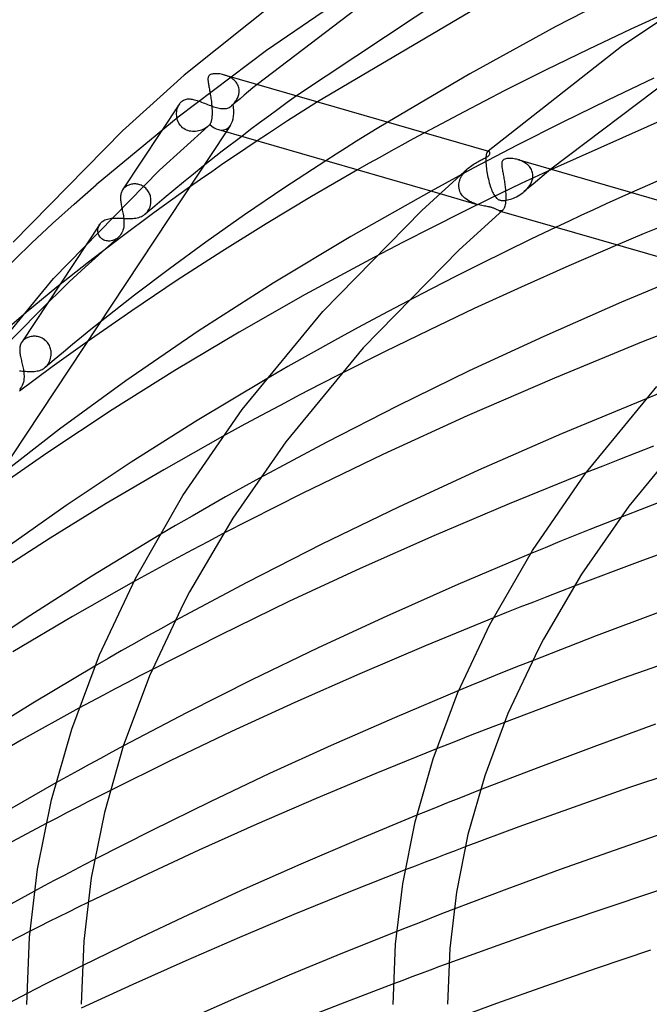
# Model space of a CAD drawing. Header units: millimetres. Extents: x -470 to 470, y -236 to 403.
# Tile 48 of 107: x -246 to -199, y 267 to 339. Entities that reach past the tile are written whole.
import ezdxf

# ---------------------------------------------------------------- set-up
doc = ezdxf.new("R2010")
doc.units = ezdxf.units.MM
doc.layers.add('HIDDEN', color=7, linetype='Continuous')
doc.layers.add('THICK', color=7, linetype='Continuous')

msp = doc.modelspace()

# ---------------------------------------------------------------- linework, layer by layer
at = {"layer": 'HIDDEN'}
for p, q in [((-219.989, 342.091), (-227.347, 337.046)), ((-227.347, 337.046), (-233.862, 332.148)), ((-230.406, 335.243), (-230.5, 335.27)), ((-230.312, 335.211), (-230.406, 335.243)), ((-230.22, 335.175), (-230.312, 335.211)), ((-230.129, 335.134), (-230.22, 335.175)), ((-230.041, 335.088), (-230.129, 335.134)), ((-229.955, 335.038), (-230.041, 335.088)), ((-229.873, 334.983), (-229.955, 335.038)), ((-229.795, 334.924), (-229.873, 334.983)), ((-229.721, 334.86), (-229.795, 334.924)), ((-229.652, 334.792), (-229.721, 334.86)), ((-229.59, 334.718), (-229.652, 334.792)), ((-229.533, 334.641), (-229.59, 334.718)), ((-198.786, 335.009), (-202.194, 333.392)), ((-229.484, 334.559), (-229.533, 334.641)), ((-229.442, 334.473), (-229.484, 334.559)), ((-229.408, 334.384), (-229.442, 334.473)), ((-229.382, 334.292), (-229.408, 334.384)), ((-229.365, 334.197), (-229.382, 334.292)), ((-229.374, 333.875), (-229.364, 333.945)), ((-229.358, 334.099), (-229.365, 334.197)), ((-229.364, 333.945), (-229.358, 334.014)), ((-229.357, 334.085), (-229.358, 334.099)), ((-229.358, 334.028), (-229.357, 334.042)), ((-229.358, 334.014), (-229.358, 334.028)), ((-229.357, 334.071), (-229.357, 334.085)), ((-229.357, 334.057), (-229.357, 334.071)), ((-229.357, 334.042), (-229.357, 334.057)), ((-228.662, 334.029), (-228.978, 333.765)), ((-228.346, 334.293), (-228.662, 334.029)), ((-228.028, 334.557), (-228.346, 334.293)), ((-233.707, 333.185), (-233.68, 333.217)), ((-233.68, 333.217), (-233.653, 333.248)), ((-233.653, 333.248), (-233.624, 333.276)), ((-233.624, 333.276), (-233.595, 333.303)), ((-233.595, 333.303), (-233.533, 333.352)), ((-233.533, 333.352), (-233.467, 333.393)), ((-233.467, 333.393), (-233.397, 333.426)), ((-233.397, 333.426), (-233.324, 333.453)), ((-233.324, 333.453), (-233.248, 333.471)), ((-233.248, 333.471), (-233.17, 333.482)), ((-233.17, 333.482), (-233.089, 333.487)), ((-233.089, 333.487), (-233.005, 333.485)), ((-233.005, 333.485), (-232.918, 333.477)), ((-232.918, 333.477), (-232.829, 333.463)), ((-232.829, 333.463), (-232.737, 333.445)), ((-232.737, 333.445), (-232.642, 333.421)), ((-232.642, 333.421), (-232.544, 333.394)), ((-232.544, 333.394), (-232.444, 333.362)), ((-232.444, 333.362), (-232.341, 333.327)), ((-232.341, 333.327), (-232.235, 333.289)), ((-232.235, 333.289), (-232.128, 333.249)), ((-232.128, 333.249), (-232.018, 333.207)), ((-232.018, 333.207), (-231.908, 333.164)), ((-229.605, 333.236), (-229.917, 332.97)), ((-229.747, 333.149), (-229.696, 333.209)), ((-229.696, 333.209), (-229.649, 333.271)), ((-229.649, 333.271), (-229.604, 333.334)), ((-229.292, 333.501), (-229.605, 333.236)), ((-229.604, 333.334), (-229.562, 333.398)), ((-229.562, 333.398), (-229.524, 333.464)), ((-229.524, 333.464), (-229.49, 333.53)), ((-229.49, 333.53), (-229.458, 333.598)), ((-229.458, 333.598), (-229.431, 333.667)), ((-229.431, 333.667), (-229.408, 333.736)), ((-229.408, 333.736), (-229.389, 333.806)), ((-229.389, 333.806), (-229.374, 333.875)), ((-228.978, 333.765), (-229.292, 333.501)), ((-225.823, 333.215), (-226.507, 332.716)), ((-225.126, 333.719), (-225.823, 333.215)), ((-223.591, 333.276), (-224.318, 332.816)), ((-202.194, 333.392), (-205.553, 331.744)), ((-233.757, 333.117), (-237.946, 326.785)), ((-233.967, 332.44), (-233.958, 332.545)), ((-233.958, 332.545), (-233.942, 332.648)), ((-233.942, 332.648), (-233.919, 332.749)), ((-233.919, 332.749), (-233.889, 332.847)), ((-233.889, 332.847), (-233.852, 332.941)), ((-233.852, 332.941), (-233.808, 333.031)), ((-233.808, 333.031), (-233.757, 333.116)), ((-233.757, 333.116), (-233.733, 333.151)), ((-233.733, 333.151), (-233.707, 333.185)), ((-231.908, 333.164), (-231.796, 333.12)), ((-231.796, 333.12), (-231.682, 333.076)), ((-231.682, 333.076), (-231.569, 333.032)), ((-231.569, 333.032), (-231.457, 332.991)), ((-231.457, 332.991), (-231.347, 332.951)), ((-231.347, 332.951), (-231.237, 332.914)), ((-231.237, 332.914), (-231.13, 332.88)), ((-231.13, 332.88), (-231.025, 332.85)), ((-231.025, 332.85), (-230.923, 332.824)), ((-230.923, 332.824), (-230.825, 332.803)), ((-230.825, 332.803), (-230.729, 332.786)), ((-230.729, 332.786), (-230.637, 332.775)), ((-230.637, 332.775), (-230.548, 332.769)), ((-230.548, 332.769), (-230.463, 332.769)), ((-230.463, 332.769), (-230.38, 332.774)), ((-230.38, 332.774), (-230.301, 332.786)), ((-230.301, 332.786), (-230.225, 332.804)), ((-230.225, 332.804), (-230.152, 332.829)), ((-230.152, 332.829), (-230.081, 332.861)), ((-230.081, 332.861), (-230.011, 332.901)), ((-230.011, 332.901), (-229.942, 332.949)), ((-229.942, 332.949), (-229.918, 332.97)), ((-229.918, 332.97), (-229.894, 332.991)), ((-229.894, 332.991), (-229.87, 333.014)), ((-229.87, 333.014), (-229.846, 333.038)), ((-229.846, 333.038), (-229.823, 333.063)), ((-229.823, 333.063), (-229.8, 333.09)), ((-229.8, 333.09), (-229.747, 333.149)), ((-226.507, 332.716), (-227.18, 332.22)), ((-224.318, 332.816), (-225.047, 332.349)), ((-233.862, 332.148), (-239.899, 327.163)), ((-233.969, 332.334), (-233.967, 332.44)), ((-233.963, 332.227), (-233.969, 332.334)), ((-233.949, 332.119), (-233.963, 332.227)), ((-233.927, 332.013), (-233.949, 332.119)), ((-233.896, 331.908), (-233.927, 332.013)), ((-233.856, 331.806), (-233.896, 331.908)), ((-233.808, 331.707), (-233.856, 331.806)), ((-227.18, 332.22), (-227.848, 331.723)), ((-225.786, 331.873), (-226.53, 331.388)), ((-225.047, 332.349), (-225.786, 331.873)), ((-218.41, 331.78), (-219.179, 331.31)), ((-233.75, 331.612), (-233.808, 331.707)), ((-233.684, 331.523), (-233.75, 331.612)), ((-233.61, 331.441), (-233.684, 331.523)), ((-233.528, 331.366), (-233.61, 331.441)), ((-233.439, 331.299), (-233.528, 331.366)), ((-233.343, 331.24), (-233.439, 331.299)), ((-233.242, 331.191), (-233.343, 331.24)), ((-233.136, 331.151), (-233.242, 331.191)), ((-233.027, 331.12), (-233.136, 331.151)), ((-232.916, 331.099), (-233.027, 331.12)), ((-232.802, 331.086), (-232.916, 331.099)), ((-232.687, 331.083), (-232.802, 331.086)), ((-232.573, 331.089), (-232.687, 331.083)), ((-232.46, 331.102), (-232.573, 331.089)), ((-232.348, 331.124), (-232.46, 331.102)), ((-232.238, 331.152), (-232.348, 331.124)), ((-232.131, 331.188), (-232.238, 331.152)), ((-232.028, 331.231), (-232.131, 331.188)), ((-231.929, 331.28), (-232.028, 331.231)), ((-231.834, 331.334), (-231.929, 331.28)), ((-231.745, 331.395), (-231.834, 331.334)), ((-231.661, 331.46), (-231.745, 331.395)), ((-230, 331.546), (-230.324, 331.056)), ((-228.512, 331.224), (-229.171, 330.724)), ((-227.848, 331.723), (-228.512, 331.224)), ((-226.53, 331.388), (-227.28, 330.895)), ((-219.179, 331.31), (-219.944, 330.838)), ((-205.553, 331.744), (-208.865, 330.066)), ((-227.28, 330.895), (-228.033, 330.395)), ((-220.705, 330.365), (-221.462, 329.89)), ((-219.944, 330.838), (-220.705, 330.365)), ((-216.527, 330.537), (-217.359, 330.081)), ((-215.684, 330.994), (-216.527, 330.537)), ((-221.462, 329.89), (-222.215, 329.413)), ((-218.181, 329.627), (-218.999, 329.172)), ((-217.359, 330.081), (-218.181, 329.627)), ((-208.865, 330.066), (-212.097, 328.377)), ((-211.071, 329.574), (-211.087, 329.546)), ((-211.055, 329.596), (-211.071, 329.574)), ((-211.038, 329.613), (-211.055, 329.596)), ((-211.026, 329.622), (-211.038, 329.613)), ((-211.033, 329.618), (-211.038, 329.613)), ((-211.027, 329.623), (-211.033, 329.618)), ((-211.021, 329.628), (-211.027, 329.623)), ((-211.014, 329.628), (-211.026, 329.622)), ((-211.015, 329.633), (-211.021, 329.628)), ((-211.01, 329.637), (-211.015, 329.633)), ((-211.002, 329.632), (-211.014, 329.628)), ((-211.004, 329.642), (-211.01, 329.637)), ((-210.99, 329.634), (-211.002, 329.632)), ((-210.978, 329.634), (-210.99, 329.634)), ((-210.966, 329.632), (-210.978, 329.634)), ((-222.215, 329.413), (-222.966, 328.932)), ((-218.999, 329.172), (-219.813, 328.715)), ((-211.169, 329.11), (-211.172, 329.029)), ((-211.172, 329.029), (-211.172, 328.941)), ((-211.172, 328.941), (-211.17, 328.849)), ((-211.17, 328.849), (-211.17, 328.835)), ((-211.164, 329.186), (-211.169, 329.11)), ((-211.158, 329.256), (-211.164, 329.186)), ((-211.15, 329.32), (-211.158, 329.256)), ((-211.14, 329.377), (-211.15, 329.32)), ((-211.128, 329.429), (-211.14, 329.377)), ((-211.116, 329.474), (-211.128, 329.429)), ((-211.102, 329.513), (-211.116, 329.474)), ((-211.087, 329.546), (-211.102, 329.513)), ((-208.724, 328.983), (-208.814, 329.01)), ((-208.635, 328.951), (-208.724, 328.983)), ((-208.547, 328.915), (-208.635, 328.951)), ((-208.462, 328.876), (-208.547, 328.915)), ((-208.379, 328.832), (-208.462, 328.876)), ((-232.003, 328.518), (-232.731, 327.936)), ((-219.813, 328.715), (-220.623, 328.256)), ((-212.097, 328.377), (-215.215, 326.695)), ((-212.778, 328.056), (-212.707, 328.139)), ((-212.707, 328.139), (-212.631, 328.22)), ((-212.631, 328.22), (-212.551, 328.299)), ((-212.551, 328.299), (-212.469, 328.374)), ((-211.17, 328.835), (-211.169, 328.82)), ((-211.169, 328.82), (-211.169, 328.806)), ((-211.169, 328.806), (-211.168, 328.792)), ((-211.168, 328.792), (-211.168, 328.777)), ((-211.168, 328.777), (-211.167, 328.763)), ((-211.167, 328.763), (-211.159, 328.641)), ((-211.159, 328.641), (-211.149, 328.514)), ((-211.149, 328.514), (-211.135, 328.383)), ((-211.135, 328.383), (-211.117, 328.248)), ((-211.117, 328.248), (-211.097, 328.112)), ((-206.329, 328.293), (-208.562, 327.24)), ((-208.299, 328.785), (-208.379, 328.832)), ((-208.223, 328.734), (-208.299, 328.785)), ((-208.15, 328.679), (-208.223, 328.734)), ((-208.081, 328.62), (-208.15, 328.679)), ((-208.017, 328.558), (-208.081, 328.62)), ((-207.957, 328.491), (-208.017, 328.558)), ((-207.903, 328.422), (-207.957, 328.491)), ((-207.855, 328.348), (-207.903, 328.422)), ((-207.813, 328.272), (-207.855, 328.348)), ((-207.777, 328.191), (-207.813, 328.272)), ((-207.748, 328.109), (-207.777, 328.191)), ((-206.372, 328.305), (-206.704, 328.031)), ((-232.731, 327.936), (-233.453, 327.352)), ((-213.147, 327.312), (-213.124, 327.41)), ((-213.124, 327.41), (-213.094, 327.507)), ((-213.094, 327.507), (-213.057, 327.603)), ((-213.057, 327.603), (-213.013, 327.697)), ((-213.013, 327.697), (-212.963, 327.79)), ((-212.963, 327.79), (-212.907, 327.881)), ((-212.907, 327.881), (-212.845, 327.969)), ((-212.845, 327.969), (-212.778, 328.056)), ((-211.097, 328.112), (-211.074, 327.976)), ((-211.074, 327.976), (-211.049, 327.84)), ((-211.049, 327.84), (-211.021, 327.705)), ((-211.021, 327.705), (-210.99, 327.571)), ((-210.99, 327.571), (-210.958, 327.439)), ((-210.958, 327.439), (-210.923, 327.31)), ((-207.802, 327.359), (-207.755, 327.492)), ((-207.755, 327.492), (-207.723, 327.628)), ((-207.727, 328.024), (-207.748, 328.109)), ((-207.713, 327.937), (-207.727, 328.024)), ((-207.723, 327.628), (-207.707, 327.764)), ((-207.706, 327.849), (-207.713, 327.937)), ((-207.707, 327.764), (-207.706, 327.778)), ((-207.706, 327.835), (-207.706, 327.849)), ((-207.706, 327.821), (-207.706, 327.835)), ((-207.706, 327.806), (-207.706, 327.821)), ((-207.706, 327.792), (-207.706, 327.806)), ((-207.706, 327.778), (-207.706, 327.792)), ((-207.364, 327.482), (-207.692, 327.206)), ((-207.035, 327.757), (-207.364, 327.482)), ((-206.704, 328.031), (-207.035, 327.757)), ((-241.524, 325.737), (-239.899, 327.163)), ((-238.01, 326.669), (-238.036, 326.607)), ((-237.98, 326.729), (-238.01, 326.669)), ((-237.945, 326.786), (-237.98, 326.729)), ((-237.924, 326.817), (-237.945, 326.786)), ((-237.901, 326.847), (-237.924, 326.817)), ((-237.876, 326.876), (-237.901, 326.847)), ((-237.85, 326.905), (-237.876, 326.876)), ((-237.822, 326.932), (-237.85, 326.905)), ((-237.793, 326.959), (-237.822, 326.932)), ((-237.741, 327.001), (-237.793, 326.959)), ((-237.686, 327.039), (-237.741, 327.001)), ((-237.627, 327.074), (-237.686, 327.039)), ((-237.565, 327.105), (-237.627, 327.074)), ((-237.5, 327.133), (-237.565, 327.105)), ((-237.432, 327.157), (-237.5, 327.133)), ((-237.361, 327.178), (-237.432, 327.157)), ((-237.289, 327.194), (-237.361, 327.178)), ((-237.214, 327.206), (-237.289, 327.194)), ((-237.138, 327.213), (-237.214, 327.206)), ((-237.06, 327.215), (-237.138, 327.213)), ((-236.981, 327.213), (-237.06, 327.215)), ((-236.902, 327.206), (-236.981, 327.213)), ((-236.823, 327.194), (-236.902, 327.206)), ((-236.745, 327.176), (-236.823, 327.194)), ((-236.667, 327.153), (-236.745, 327.176)), ((-236.59, 327.124), (-236.667, 327.153)), ((-236.515, 327.09), (-236.59, 327.124)), ((-236.442, 327.051), (-236.515, 327.09)), ((-236.373, 327.007), (-236.442, 327.051)), ((-236.306, 326.957), (-236.373, 327.007)), ((-236.243, 326.903), (-236.306, 326.957)), ((-236.184, 326.843), (-236.243, 326.903)), ((-236.129, 326.78), (-236.184, 326.843)), ((-236.079, 326.713), (-236.129, 326.78)), ((-236.034, 326.643), (-236.079, 326.713)), ((-233.025, 326.974), (-235.645, 325.095)), ((-234.169, 326.766), (-234.879, 326.178)), ((-233.453, 327.352), (-234.169, 326.766)), ((-213.168, 327.119), (-213.161, 327.215)), ((-213.168, 327.104), (-213.168, 327.119)), ((-213.168, 327.089), (-213.168, 327.104)), ((-213.168, 327.075), (-213.168, 327.089)), ((-213.168, 327.06), (-213.168, 327.075)), ((-213.168, 327.045), (-213.168, 327.06)), ((-213.167, 327.031), (-213.168, 327.045)), ((-213.153, 326.903), (-213.167, 327.031)), ((-213.161, 327.215), (-213.147, 327.312)), ((-213.126, 326.78), (-213.153, 326.903)), ((-213.085, 326.662), (-213.126, 326.78)), ((-210.923, 327.31), (-210.887, 327.183)), ((-210.887, 327.183), (-210.848, 327.06)), ((-210.848, 327.06), (-210.808, 326.941)), ((-210.808, 326.941), (-210.767, 326.828)), ((-210.767, 326.828), (-210.724, 326.721)), ((-208.562, 327.24), (-210.76, 326.181)), ((-210.724, 326.721), (-210.68, 326.621)), ((-208.346, 326.652), (-208.232, 326.755)), ((-208.019, 326.93), (-208.343, 326.654)), ((-208.232, 326.755), (-208.125, 326.865)), ((-208.125, 326.865), (-208.028, 326.981)), ((-208.028, 326.981), (-207.941, 327.102)), ((-207.692, 327.206), (-208.019, 326.93)), ((-207.941, 327.102), (-207.865, 327.228)), ((-207.865, 327.228), (-207.802, 327.359)), ((-238.1, 326.261), (-238.101, 326.185)), ((-238.101, 326.185), (-238.099, 326.105)), ((-238.095, 326.336), (-238.1, 326.261)), ((-238.099, 326.105), (-238.094, 326.023)), ((-238.086, 326.407), (-238.095, 326.336)), ((-238.094, 326.023), (-238.086, 325.938)), ((-238.074, 326.476), (-238.086, 326.407)), ((-238.057, 326.542), (-238.074, 326.476)), ((-238.036, 326.607), (-238.057, 326.542)), ((-235.994, 326.569), (-236.034, 326.643)), ((-235.959, 326.493), (-235.994, 326.569)), ((-235.929, 326.415), (-235.959, 326.493)), ((-235.904, 326.336), (-235.929, 326.415)), ((-235.885, 326.256), (-235.904, 326.336)), ((-235.87, 326.175), (-235.885, 326.256)), ((-235.861, 326.093), (-235.87, 326.175)), ((-235.856, 326.012), (-235.861, 326.093)), ((-235.858, 325.892), (-235.856, 326.012)), ((-234.879, 326.178), (-235.584, 325.589)), ((-214.556, 326.504), (-211.813, 325.713)), ((-213.031, 326.55), (-213.085, 326.662)), ((-212.966, 326.443), (-213.031, 326.55)), ((-212.89, 326.344), (-212.966, 326.443)), ((-210.76, 326.181), (-212.949, 325.104)), ((-212.805, 326.251), (-212.89, 326.344)), ((-212.712, 326.165), (-212.805, 326.251)), ((-212.612, 326.085), (-212.712, 326.165)), ((-212.506, 326.013), (-212.612, 326.085)), ((-212.395, 325.947), (-212.506, 326.013)), ((-212.281, 325.889), (-212.395, 325.947)), ((-210.68, 326.621), (-210.636, 326.528)), ((-210.636, 326.528), (-210.59, 326.443)), ((-210.59, 326.443), (-210.542, 326.365)), ((-210.542, 326.365), (-210.494, 326.294)), ((-210.494, 326.294), (-210.444, 326.232)), ((-210.444, 326.232), (-210.393, 326.179)), ((-210.393, 326.179), (-210.345, 326.136)), ((-210.345, 326.136), (-210.299, 326.102)), ((-210.299, 326.102), (-210.256, 326.075)), ((-210.256, 326.075), (-210.215, 326.055)), ((-210.215, 326.055), (-210.173, 326.038)), ((-210.173, 326.038), (-210.129, 326.023)), ((-210.129, 326.023), (-210.084, 326.012)), ((-210.084, 326.012), (-210.036, 326.004)), ((-210.036, 326.004), (-209.985, 325.998)), ((-209.985, 325.998), (-209.925, 325.995)), ((-209.925, 325.995), (-209.856, 325.996)), ((-209.856, 325.996), (-209.774, 326.002)), ((-209.774, 326.002), (-209.68, 326.014)), ((-209.68, 326.014), (-209.58, 326.034)), ((-209.58, 326.034), (-209.475, 326.059)), ((-209.475, 326.059), (-209.366, 326.091)), ((-209.366, 326.091), (-209.255, 326.128)), ((-209.255, 326.128), (-209.142, 326.172)), ((-209.142, 326.172), (-209.026, 326.222)), ((-209.026, 326.222), (-208.91, 326.279)), ((-208.91, 326.279), (-208.794, 326.341)), ((-208.794, 326.341), (-208.679, 326.41)), ((-208.679, 326.41), (-208.565, 326.484)), ((-208.565, 326.484), (-208.454, 326.565)), ((-208.454, 326.565), (-208.346, 326.652)), ((-201.38, 326.166), (-202.317, 325.74)), ((-200.436, 326.592), (-201.38, 326.166)), ((-243.115, 324.301), (-241.524, 325.737)), ((-238.086, 325.938), (-238.075, 325.85)), ((-238.075, 325.85), (-238.061, 325.761)), ((-238.061, 325.761), (-238.046, 325.67)), ((-238.046, 325.67), (-238.029, 325.577)), ((-238.029, 325.577), (-238.01, 325.482)), ((-235.584, 325.589), (-236.282, 324.998)), ((-236.148, 325.132), (-236.079, 325.223)), ((-236.079, 325.223), (-236.019, 325.322)), ((-236.019, 325.322), (-235.967, 325.429)), ((-235.967, 325.429), (-235.924, 325.54)), ((-235.924, 325.54), (-235.892, 325.655)), ((-235.892, 325.655), (-235.87, 325.773)), ((-235.87, 325.773), (-235.858, 325.892)), ((-212.165, 325.836), (-212.281, 325.889)), ((-212.047, 325.79), (-212.165, 325.836)), ((-211.929, 325.749), (-212.047, 325.79)), ((-211.812, 325.712), (-211.929, 325.749)), ((-211.697, 325.681), (-211.812, 325.712)), ((-211.584, 325.654), (-211.697, 325.681)), ((-211.474, 325.63), (-211.584, 325.654)), ((-211.366, 325.608), (-211.474, 325.63)), ((-211.263, 325.589), (-211.366, 325.608)), ((-211.164, 325.571), (-211.263, 325.589)), ((-211.073, 325.554), (-211.164, 325.571)), ((-210.995, 325.539), (-211.073, 325.554)), ((-210.928, 325.526), (-210.995, 325.539)), ((-210.871, 325.513), (-210.928, 325.526)), ((-210.818, 325.5), (-210.871, 325.513)), ((-210.769, 325.487), (-210.818, 325.5)), ((-210.722, 325.473), (-210.769, 325.487)), ((-210.677, 325.459), (-210.722, 325.473)), ((-210.634, 325.443), (-210.677, 325.459)), ((-210.588, 325.425), (-210.634, 325.443)), ((-210.54, 325.404), (-210.588, 325.425)), ((-210.488, 325.381), (-210.54, 325.404)), ((-210.434, 325.355), (-210.488, 325.381)), ((-210.381, 325.328), (-210.434, 325.355)), ((-210.329, 325.302), (-210.381, 325.328)), ((-210.278, 325.278), (-210.329, 325.302)), ((-210.229, 325.258), (-210.278, 325.278)), ((-210.181, 325.242), (-210.229, 325.258)), ((-210.134, 325.231), (-210.181, 325.242)), ((-210.181, 325.241), (-210.025, 325.197)), ((-210.088, 325.226), (-210.134, 325.231)), ((-210.043, 325.229), (-210.088, 325.226)), ((-210.001, 325.239), (-210.043, 325.229)), ((-209.961, 325.258), (-210.001, 325.239)), ((-209.924, 325.285), (-209.961, 325.258)), ((-203.248, 325.313), (-204.17, 324.886)), ((-202.317, 325.74), (-203.248, 325.313)), ((-239.405, 324.472), (-239.329, 324.52)), ((-239.329, 324.52), (-239.247, 324.563)), ((-239.247, 324.563), (-239.159, 324.599)), ((-239.159, 324.599), (-239.067, 324.63)), ((-239.067, 324.63), (-238.969, 324.654)), ((-238.969, 324.654), (-238.868, 324.673)), ((-238.868, 324.673), (-238.763, 324.687)), ((-238.763, 324.687), (-238.655, 324.696)), ((-238.655, 324.696), (-238.544, 324.701)), ((-238.544, 324.701), (-238.429, 324.702)), ((-238.429, 324.702), (-238.312, 324.701)), ((-238.312, 324.701), (-238.192, 324.698)), ((-238.192, 324.698), (-238.069, 324.693)), ((-235.645, 325.095), (-238.091, 323.277)), ((-238.069, 324.693), (-237.944, 324.687)), ((-237.944, 324.687), (-237.818, 324.681)), ((-237.818, 324.681), (-237.693, 324.676)), ((-237.693, 324.676), (-237.569, 324.672)), ((-237.569, 324.672), (-237.446, 324.671)), ((-237.446, 324.671), (-237.324, 324.673)), ((-237.324, 324.673), (-237.204, 324.678)), ((-237.204, 324.678), (-237.088, 324.688)), ((-237.088, 324.688), (-236.976, 324.703)), ((-236.976, 324.703), (-236.867, 324.723)), ((-236.867, 324.723), (-236.762, 324.749)), ((-236.762, 324.749), (-236.661, 324.781)), ((-236.661, 324.781), (-236.565, 324.82)), ((-236.565, 324.82), (-236.472, 324.866)), ((-236.472, 324.866), (-236.385, 324.92)), ((-236.385, 324.92), (-236.302, 324.981)), ((-236.302, 324.981), (-236.225, 325.049)), ((-236.225, 325.049), (-236.148, 325.132)), ((-212.949, 325.104), (-215.122, 324.014)), ((-204.17, 324.886), (-205.085, 324.459)), ((-244.676, 322.853), (-243.115, 324.301)), ((-239.628, 324.243), (-243.46, 318.452)), ((-239.768, 323.776), (-239.764, 323.861)), ((-239.763, 323.692), (-239.768, 323.776)), ((-239.764, 323.861), (-239.751, 323.945)), ((-239.751, 323.945), (-239.731, 324.026)), ((-239.731, 324.026), (-239.702, 324.105)), ((-239.702, 324.105), (-239.666, 324.18)), ((-239.666, 324.18), (-239.622, 324.252)), ((-239.622, 324.252), (-239.601, 324.282)), ((-239.601, 324.282), (-239.578, 324.311)), ((-239.578, 324.311), (-239.554, 324.339)), ((-239.554, 324.339), (-239.529, 324.366)), ((-239.529, 324.366), (-239.502, 324.392)), ((-239.502, 324.392), (-239.474, 324.418)), ((-239.474, 324.418), (-239.405, 324.472)), ((-215.122, 324.014), (-217.269, 322.915)), ((-205.085, 324.459), (-205.991, 324.032)), ((-198.53, 323.968), (-199.513, 323.558)), ((-238.091, 323.277), (-240.467, 321.451)), ((-239.749, 323.608), (-239.763, 323.692)), ((-239.726, 323.525), (-239.749, 323.608)), ((-239.695, 323.445), (-239.726, 323.525)), ((-239.654, 323.37), (-239.695, 323.445)), ((-239.605, 323.299), (-239.654, 323.37)), ((-239.547, 323.234), (-239.605, 323.299)), ((-239.482, 323.176), (-239.547, 323.234)), ((-239.41, 323.125), (-239.482, 323.176)), ((-239.332, 323.084), (-239.41, 323.125)), ((-239.249, 323.05), (-239.332, 323.084)), ((-239.162, 323.026), (-239.249, 323.05)), ((-238.705, 323.041), (-238.797, 323.02)), ((-238.615, 323.07), (-238.705, 323.041)), ((-238.527, 323.107), (-238.615, 323.07)), ((-238.441, 323.152), (-238.527, 323.107)), ((-238.359, 323.206), (-238.441, 323.152)), ((-238.28, 323.267), (-238.359, 323.206)), ((-238.207, 323.335), (-238.28, 323.267)), ((-200.495, 323.144), (-201.475, 322.728)), ((-199.513, 323.558), (-200.495, 323.144)), ((-247.093, 320.488), (-244.676, 322.853)), ((-239.072, 323.011), (-239.162, 323.026)), ((-238.981, 323.005), (-239.072, 323.011)), ((-238.889, 323.008), (-238.981, 323.005)), ((-238.797, 323.02), (-238.889, 323.008)), ((-217.269, 322.915), (-219.382, 321.812)), ((-240.467, 321.451), (-242.788, 319.606)), ((-242.788, 319.606), (-245.053, 317.744)), ((-216.969, 318.562), (-218.798, 317.594)), ((-245.053, 317.744), (-247.261, 315.865)), ((-218.798, 317.594), (-220.59, 316.63)), ((-239.6, 317.037), (-240.287, 316.485)), ((-220.59, 316.63), (-222.337, 315.672)), ((-245.118, 315.802), (-245.176, 315.763)), ((-245.057, 315.839), (-245.118, 315.802)), ((-244.991, 315.872), (-245.057, 315.839)), ((-244.923, 315.901), (-244.991, 315.872)), ((-244.851, 315.926), (-244.923, 315.901)), ((-244.777, 315.947), (-244.851, 315.926)), ((-244.7, 315.963), (-244.777, 315.947)), ((-244.621, 315.975), (-244.7, 315.963)), ((-244.541, 315.983), (-244.621, 315.975)), ((-244.459, 315.985), (-244.541, 315.983)), ((-244.376, 315.982), (-244.459, 315.985)), ((-244.293, 315.974), (-244.376, 315.982)), ((-244.21, 315.961), (-244.293, 315.974)), ((-244.127, 315.942), (-244.21, 315.961)), ((-244.045, 315.917), (-244.127, 315.942)), ((-243.965, 315.886), (-244.045, 315.917)), ((-243.886, 315.85), (-243.965, 315.886)), ((-243.811, 315.808), (-243.886, 315.85)), ((-243.738, 315.761), (-243.811, 315.808)), ((-240.969, 315.93), (-241.645, 315.375)), ((-240.287, 316.485), (-240.969, 315.93)), ((-245.361, 315.577), (-245.382, 315.547)), ((-245.338, 315.607), (-245.361, 315.577)), ((-245.313, 315.637), (-245.338, 315.607)), ((-245.287, 315.665), (-245.313, 315.637)), ((-245.259, 315.693), (-245.287, 315.665)), ((-245.23, 315.719), (-245.259, 315.693)), ((-245.176, 315.763), (-245.23, 315.719)), ((-243.669, 315.708), (-243.738, 315.761)), ((-243.603, 315.65), (-243.669, 315.708)), ((-243.542, 315.587), (-243.603, 315.65)), ((-243.486, 315.521), (-243.542, 315.587)), ((-243.435, 315.45), (-243.486, 315.521)), ((-243.389, 315.376), (-243.435, 315.45)), ((-243.348, 315.299), (-243.389, 315.376)), ((-243.313, 315.219), (-243.348, 315.299)), ((-243.283, 315.138), (-243.313, 315.219)), ((-243.259, 315.055), (-243.283, 315.138)), ((-243.24, 314.971), (-243.259, 315.055)), ((-240.563, 315.581), (-243.129, 313.728)), ((-241.645, 315.375), (-242.317, 314.817)), ((-222.337, 315.672), (-224.056, 314.713)), ((-243.285, 314.248), (-243.253, 314.362)), ((-243.253, 314.362), (-243.23, 314.478)), ((-243.226, 314.887), (-243.24, 314.971)), ((-243.23, 314.478), (-243.217, 314.597)), ((-243.218, 314.802), (-243.226, 314.887)), ((-243.214, 314.717), (-243.218, 314.802)), ((-243.217, 314.597), (-243.214, 314.717)), ((-242.317, 314.817), (-242.983, 314.259)), ((-224.056, 314.713), (-225.758, 313.746)), ((-243.129, 313.728), (-245.537, 311.928)), ((-243.796, 313.589), (-243.719, 313.64)), ((-243.719, 313.64), (-243.645, 313.698)), ((-243.645, 313.698), (-243.567, 313.771)), ((-242.983, 314.259), (-243.644, 313.698)), ((-243.567, 313.771), (-243.495, 313.852)), ((-243.495, 313.852), (-243.431, 313.941)), ((-243.431, 313.941), (-243.374, 314.037)), ((-243.374, 314.037), (-243.326, 314.139)), ((-243.326, 314.139), (-243.285, 314.248)), ((-225.758, 313.746), (-227.443, 312.773)), ((-245.557, 313.438), (-245.445, 313.43)), ((-245.445, 313.43), (-245.332, 313.421)), ((-245.332, 313.421), (-245.218, 313.412)), ((-245.218, 313.412), (-245.103, 313.403)), ((-245.103, 313.403), (-244.988, 313.396)), ((-244.988, 313.396), (-244.874, 313.391)), ((-244.874, 313.391), (-244.762, 313.388)), ((-244.762, 313.388), (-244.652, 313.388)), ((-244.652, 313.388), (-244.543, 313.392)), ((-244.543, 313.392), (-244.438, 313.399)), ((-244.438, 313.399), (-244.336, 313.411)), ((-244.336, 313.411), (-244.237, 313.428)), ((-244.237, 313.428), (-244.142, 313.449)), ((-244.142, 313.449), (-244.051, 313.475)), ((-244.051, 313.475), (-243.963, 313.507)), ((-243.963, 313.507), (-243.878, 313.545)), ((-243.878, 313.545), (-243.796, 313.589)), ((-221.905, 313.203), (-223.403, 312.434)), ((-223.403, 312.434), (-224.885, 311.663)), ((-224.885, 311.663), (-226.347, 310.891)), ((-197.924, 311.954), (-199.363, 311.376)), ((-226.347, 310.891), (-227.787, 310.122)), ((-227.787, 310.122), (-229.203, 309.355)), ((-229.203, 309.355), (-230.591, 308.592)), ((-198.808, 307.873), (-200.065, 307.391)), ((-200.065, 307.391), (-201.314, 306.907)), ((-202.556, 306.421), (-203.789, 305.934)), ((-201.314, 306.907), (-202.556, 306.421)), ((-227.851, 305.535), (-229.11, 304.839)), ((-229.11, 304.839), (-230.358, 304.141)), ((-231.598, 303.44), (-232.829, 302.734)), ((-230.358, 304.141), (-231.598, 303.44)), ((-232.829, 302.734), (-234.052, 302.025)), ((-234.052, 302.025), (-235.265, 301.312)), ((-202.385, 302.188), (-203.505, 301.741)), ((-201.256, 302.634), (-202.385, 302.188)), ((-230.529, 301.437), (-231.663, 300.843)), ((-204.618, 301.294), (-205.721, 300.846)), ((-203.505, 301.741), (-204.618, 301.294)), ((-231.663, 300.843), (-232.786, 300.248)), ((-205.721, 300.846), (-206.814, 300.397)), ((-232.786, 300.248), (-233.895, 299.655)), ((-206.814, 300.397), (-207.903, 299.947)), ((-233.895, 299.655), (-234.99, 299.064)), ((-236.069, 298.474), (-237.134, 297.887)), ((-234.99, 299.064), (-236.069, 298.474)), ((-205.674, 297.171), (-206.674, 296.783)), ((-204.67, 297.558), (-205.674, 297.171)), ((-207.669, 296.394), (-208.659, 296.004)), ((-206.674, 296.783), (-207.669, 296.394)), ((-209.643, 295.613), (-210.621, 295.222)), ((-208.659, 296.004), (-209.643, 295.613)), ((-234.09, 294.998), (-235.088, 294.447)), ((-235.088, 294.447), (-236.08, 293.896)), ((-237.066, 293.341), (-238.047, 292.785)), ((-236.08, 293.896), (-237.066, 293.341)), ((-238.047, 292.785), (-239.023, 292.226)), ((-239.023, 292.226), (-239.993, 291.666)), ((-207.73, 292.069), (-208.651, 291.702)), ((-235.756, 291.427), (-236.677, 290.948)), ((-209.566, 291.335), (-210.475, 290.967)), ((-208.651, 291.702), (-209.566, 291.335)), ((-237.592, 290.469), (-238.5, 289.99)), ((-236.677, 290.948), (-237.592, 290.469)), ((-211.377, 290.6), (-212.274, 290.232)), ((-210.475, 290.967), (-211.377, 290.6)), ((-238.5, 289.99), (-239.4, 289.512)), ((-212.274, 290.232), (-213.167, 289.862)), ((-240.291, 289.034), (-241.173, 288.557)), ((-239.4, 289.512), (-240.291, 289.034)), ((-209.808, 287.52), (-210.65, 287.196)), ((-211.489, 286.871), (-212.324, 286.546)), ((-210.65, 287.196), (-211.489, 286.871)), ((-213.156, 286.22), (-213.984, 285.893)), ((-212.324, 286.546), (-213.156, 286.22)), ((-238.744, 285.323), (-239.585, 284.867)), ((-237.895, 285.78), (-238.744, 285.323)), ((-213.984, 285.893), (-214.809, 285.566)), ((-239.585, 284.867), (-240.417, 284.413)), ((-241.239, 283.96), (-242.055, 283.507)), ((-240.417, 284.413), (-241.239, 283.96)), ((-242.055, 283.507), (-242.869, 283.052)), ((-238.88, 282.485), (-239.673, 282.083)), ((-211.586, 282.539), (-212.374, 282.229)), ((-240.462, 281.681), (-241.247, 281.277)), ((-239.673, 282.083), (-240.462, 281.681)), ((-213.159, 281.917), (-213.94, 281.606)), ((-212.374, 282.229), (-213.159, 281.917)), ((-241.247, 281.277), (-242.029, 280.874)), ((-215.49, 280.982), (-216.259, 280.67)), ((-214.717, 281.294), (-215.49, 280.982)), ((-213.94, 281.606), (-214.717, 281.294)), ((-242.807, 280.47), (-243.579, 280.065)), ((-242.029, 280.874), (-242.807, 280.47)), ((-213.444, 278.055), (-214.184, 277.774)), ((-212.702, 278.336), (-213.444, 278.055)), ((-240.029, 277.405), (-240.777, 277.017)), ((-214.922, 277.492), (-215.657, 277.209)), ((-214.184, 277.774), (-214.922, 277.492)), ((-241.52, 276.628), (-242.259, 276.24)), ((-240.777, 277.017), (-241.52, 276.628)), ((-216.391, 276.926), (-217.122, 276.642)), ((-215.657, 277.209), (-216.391, 276.926)), ((-242.993, 275.852), (-243.722, 275.464)), ((-242.259, 276.24), (-242.993, 275.852)), ((-243.722, 275.464), (-244.445, 275.076)), ((-241.232, 273.886), (-241.942, 273.537)), ((-240.521, 274.234), (-241.232, 273.886)), ((-213.527, 273.742), (-214.236, 273.47)), ((-242.651, 273.187), (-243.359, 272.835)), ((-241.942, 273.537), (-242.651, 273.187)), ((-214.942, 273.197), (-215.646, 272.924)), ((-214.236, 273.47), (-214.942, 273.197)), ((-244.064, 272.482), (-244.768, 272.128)), ((-243.359, 272.835), (-244.064, 272.482)), ((-217.046, 272.375), (-217.743, 272.101)), ((-216.347, 272.65), (-217.046, 272.375)), ((-215.646, 272.924), (-216.347, 272.65)), ((-240.931, 269.575), (-241.613, 269.236)), ((-214.593, 269.51), (-215.273, 269.258)), ((-213.912, 269.76), (-214.593, 269.51)), ((-242.294, 268.895), (-242.973, 268.554)), ((-241.613, 269.236), (-242.294, 268.895)), ((-216.629, 268.753), (-217.305, 268.5)), ((-215.951, 269.006), (-216.629, 268.753)), ((-215.273, 269.258), (-215.951, 269.006)), ((-244.323, 267.869), (-244.995, 267.525)), ((-243.649, 268.212), (-244.323, 267.869)), ((-242.973, 268.554), (-243.649, 268.212)), ((-217.305, 268.5), (-217.98, 268.246))]:
    msp.add_line(p, q, dxfattribs=at)
for start_param, end_param in [(-2.758103, -1.904599), (2.757264, 3.346096), (-2.93709, -2.758103)]:
    msp.add_ellipse((-231.181, 333.385), major_axis=(-0.795, 2.16), ratio=0.549159, start_param=start_param, end_param=end_param, dxfattribs=at)
at = {"layer": 'THICK'}
for p, q in [((-189.655, 345.049), (-201.179, 337.36)), ((-223.409, 343.248), (-233.404, 335.248)), ((-217.442, 342.623), (-228.028, 334.557)), ((-212.437, 342.143), (-225.126, 333.719)), ((-199.22, 342.323), (-206.022, 338.827)), ((-211.37, 340.48), (-223.591, 333.276)), ((-197.268, 340.109), (-200.497, 338.624)), ((-206.022, 338.827), (-212.363, 335.339)), ((-200.497, 338.624), (-203.628, 337.141)), ((-201.179, 337.36), (-211.004, 329.642)), ((-203.628, 337.141), (-206.716, 335.633)), ((-206.716, 335.633), (-209.772, 334.096)), ((-196.775, 335.579), (-206.372, 328.305)), ((-237.962, 331.138), (-233.404, 335.248)), ((-231.657, 334.99), (-231.659, 334.934)), ((-231.659, 334.934), (-231.657, 334.876)), ((-231.65, 335.044), (-231.657, 334.99)), ((-231.657, 334.876), (-231.653, 334.817)), ((-231.653, 334.817), (-231.646, 334.756)), ((-231.638, 335.096), (-231.65, 335.044)), ((-231.646, 334.756), (-231.637, 334.69)), ((-231.619, 335.143), (-231.638, 335.096)), ((-231.637, 334.69), (-231.626, 334.62)), ((-231.591, 335.186), (-231.619, 335.143)), ((-231.554, 335.225), (-231.591, 335.186)), ((-231.51, 335.257), (-231.554, 335.225)), ((-231.459, 335.283), (-231.51, 335.257)), ((-231.403, 335.304), (-231.459, 335.283)), ((-231.342, 335.321), (-231.403, 335.304)), ((-231.275, 335.333), (-231.342, 335.321)), ((-231.204, 335.341), (-231.275, 335.333)), ((-231.127, 335.346), (-231.204, 335.341)), ((-231.045, 335.347), (-231.127, 335.346)), ((-230.96, 335.345), (-231.045, 335.347)), ((-230.872, 335.338), (-230.96, 335.345)), ((-230.781, 335.327), (-230.872, 335.338)), ((-230.688, 335.312), (-230.781, 335.327)), ((-230.594, 335.293), (-230.688, 335.312)), ((-230.5, 335.27), (-230.594, 335.293)), ((-230.459, 335.259), (-210.967, 329.632)), ((-212.363, 335.339), (-218.41, 331.78)), ((-231.626, 334.62), (-231.614, 334.546)), ((-231.614, 334.546), (-231.6, 334.468)), ((-231.6, 334.468), (-231.585, 334.386)), ((-231.585, 334.386), (-231.569, 334.3)), ((-231.569, 334.3), (-231.552, 334.21)), ((-231.552, 334.21), (-231.535, 334.117)), ((-231.535, 334.117), (-231.517, 334.022)), ((-231.517, 334.022), (-231.5, 333.924)), ((-231.5, 333.924), (-231.483, 333.825)), ((-209.772, 334.096), (-212.77, 332.545)), ((-231.483, 333.825), (-231.467, 333.723)), ((-231.467, 333.723), (-231.451, 333.621)), ((-231.451, 333.621), (-231.435, 333.517)), ((-231.435, 333.517), (-231.421, 333.411)), ((-231.421, 333.411), (-231.408, 333.305)), ((-231.408, 333.305), (-231.396, 333.198)), ((-231.396, 333.198), (-231.385, 333.091)), ((-231.385, 333.091), (-231.375, 332.985)), ((-231.375, 332.985), (-231.367, 332.878)), ((-231.367, 332.878), (-231.361, 332.772)), ((-231.361, 332.772), (-231.356, 332.667)), ((-231.356, 332.667), (-231.354, 332.565)), ((-231.354, 332.565), (-231.353, 332.465)), ((-212.77, 332.545), (-215.684, 330.994)), ((-196.436, 332.714), (-206.329, 328.293)), ((-231.438, 331.774), (-231.452, 331.734)), ((-231.424, 331.818), (-231.438, 331.774)), ((-231.412, 331.865), (-231.424, 331.818)), ((-231.401, 331.916), (-231.412, 331.865)), ((-231.391, 331.969), (-231.401, 331.916)), ((-231.382, 332.026), (-231.391, 331.969)), ((-231.375, 332.085), (-231.382, 332.026)), ((-231.368, 332.148), (-231.375, 332.085)), ((-231.363, 332.214), (-231.368, 332.148)), ((-231.358, 332.282), (-231.363, 332.214)), ((-231.357, 332.311), (-231.358, 332.296)), ((-231.358, 332.296), (-231.358, 332.282)), ((-231.356, 332.325), (-231.357, 332.311)), ((-231.355, 332.354), (-231.356, 332.34)), ((-231.356, 332.34), (-231.356, 332.325)), ((-231.353, 332.465), (-231.355, 332.369)), ((-231.355, 332.369), (-231.355, 332.354)), ((-230.324, 331.056), (-264.869, 278.847)), ((-246.009, 322.921), (-237.962, 331.138)), ((-235.223, 328.223), (-231.642, 331.476)), ((-231.62, 331.497), (-231.642, 331.476)), ((-231.598, 331.517), (-231.62, 331.497)), ((-231.577, 331.538), (-231.598, 331.517)), ((-231.556, 331.559), (-231.577, 331.538)), ((-231.536, 331.581), (-231.556, 331.559)), ((-231.517, 331.603), (-231.536, 331.581)), ((-231.499, 331.631), (-231.517, 331.603)), ((-231.483, 331.662), (-231.499, 331.631)), ((-231.467, 331.696), (-231.483, 331.662)), ((-231.452, 331.734), (-231.467, 331.696)), ((-230.887, 331.219), (-214.556, 326.504)), ((-229.649, 330.358), (-230.124, 329.991)), ((-229.171, 330.724), (-229.649, 330.358)), ((-228.033, 330.395), (-228.873, 329.833)), ((-230.598, 329.624), (-231.068, 329.256)), ((-230.124, 329.991), (-230.598, 329.624)), ((-228.873, 329.833), (-229.713, 329.265)), ((-210.949, 329.624), (-210.966, 329.632)), ((-210.933, 329.613), (-210.949, 329.624)), ((-210.919, 329.598), (-210.933, 329.613)), ((-210.906, 329.58), (-210.919, 329.598)), ((-210.895, 329.559), (-210.906, 329.58)), ((-231.537, 328.888), (-232.003, 328.518)), ((-231.068, 329.256), (-231.537, 328.888)), ((-229.713, 329.265), (-230.55, 328.694)), ((-222.966, 328.932), (-226, 326.946)), ((-211.856, 328.807), (-211.77, 328.855)), ((-211.77, 328.855), (-211.685, 328.901)), ((-211.685, 328.901), (-211.604, 328.944)), ((-211.604, 328.944), (-211.526, 328.984)), ((-211.526, 328.984), (-211.451, 329.022)), ((-211.451, 329.022), (-211.38, 329.057)), ((-211.38, 329.057), (-211.312, 329.091)), ((-211.312, 329.091), (-211.241, 329.127)), ((-211.241, 329.127), (-211.17, 329.166)), ((-211.17, 329.166), (-211.101, 329.205)), ((-211.101, 329.205), (-211.038, 329.246)), ((-211.038, 329.246), (-210.985, 329.287)), ((-210.985, 329.287), (-210.939, 329.334)), ((-210.939, 329.334), (-210.908, 329.378)), ((-210.908, 329.378), (-210.889, 329.419)), ((-210.887, 329.536), (-210.895, 329.559)), ((-210.889, 329.419), (-210.881, 329.455)), ((-210.882, 329.512), (-210.887, 329.536)), ((-210.879, 329.486), (-210.882, 329.512)), ((-210.881, 329.455), (-210.879, 329.486)), ((-209.976, 328.876), (-209.995, 328.818)), ((-209.946, 328.929), (-209.976, 328.876)), ((-209.903, 328.975), (-209.946, 328.929)), ((-209.848, 329.014), (-209.903, 328.975)), ((-209.783, 329.044), (-209.848, 329.014)), ((-209.711, 329.066), (-209.783, 329.044)), ((-209.637, 329.081), (-209.711, 329.066)), ((-209.563, 329.09), (-209.637, 329.081)), ((-209.493, 329.095), (-209.563, 329.09)), ((-209.419, 329.097), (-209.493, 329.095)), ((-209.341, 329.096), (-209.419, 329.097)), ((-209.259, 329.091), (-209.341, 329.096)), ((-209.174, 329.083), (-209.259, 329.091)), ((-209.086, 329.07), (-209.174, 329.083)), ((-208.997, 329.055), (-209.086, 329.07)), ((-208.906, 329.034), (-208.997, 329.055)), ((-208.814, 329.01), (-208.906, 329.034)), ((-208.808, 329.009), (-187.584, 322.882)), ((-194.129, 329.35), (-200.436, 326.592)), ((-243.032, 320.25), (-235.223, 328.223)), ((-231.383, 328.121), (-232.208, 327.547)), ((-230.55, 328.694), (-231.383, 328.121)), ((-220.623, 328.256), (-224.033, 326.283)), ((-215.892, 325.266), (-212.469, 328.374)), ((-212.469, 328.374), (-212.385, 328.445)), ((-212.385, 328.445), (-212.299, 328.513)), ((-212.299, 328.513), (-212.21, 328.579)), ((-212.21, 328.579), (-212.121, 328.641)), ((-212.121, 328.641), (-212.032, 328.7)), ((-212.032, 328.7), (-211.943, 328.755)), ((-211.943, 328.755), (-211.856, 328.807)), ((-210.005, 328.759), (-210.008, 328.7)), ((-210.008, 328.7), (-210.007, 328.644)), ((-210.007, 328.644), (-210.004, 328.588)), ((-209.995, 328.818), (-210.005, 328.759)), ((-210.004, 328.588), (-209.998, 328.527)), ((-209.998, 328.527), (-209.989, 328.463)), ((-209.989, 328.463), (-209.979, 328.394)), ((-209.979, 328.394), (-209.967, 328.321)), ((-209.967, 328.321), (-209.953, 328.244)), ((-209.953, 328.244), (-209.939, 328.163)), ((-209.939, 328.163), (-209.923, 328.079)), ((-232.208, 327.547), (-233.025, 326.974)), ((-209.923, 328.079), (-209.907, 327.992)), ((-209.907, 327.992), (-209.891, 327.903)), ((-209.891, 327.903), (-209.874, 327.813)), ((-209.874, 327.813), (-209.857, 327.72)), ((-209.857, 327.72), (-209.841, 327.625)), ((-209.841, 327.625), (-209.825, 327.529)), ((-209.825, 327.529), (-209.809, 327.431)), ((-209.809, 327.431), (-209.794, 327.332)), ((-226, 326.946), (-228.971, 324.93)), ((-215.215, 326.695), (-221.134, 323.346)), ((-209.794, 327.332), (-209.779, 327.232)), ((-209.779, 327.232), (-209.766, 327.13)), ((-209.766, 327.13), (-209.753, 327.028)), ((-209.753, 327.028), (-209.742, 326.925)), ((-209.742, 326.925), (-209.731, 326.821)), ((-209.731, 326.821), (-209.723, 326.717)), ((-209.723, 326.717), (-209.715, 326.614)), ((-224.033, 326.283), (-227.372, 324.28)), ((-209.707, 326.032), (-209.716, 325.906)), ((-209.715, 326.614), (-209.709, 326.511)), ((-209.709, 326.511), (-209.705, 326.409)), ((-209.706, 326.046), (-209.707, 326.032)), ((-209.705, 326.075), (-209.706, 326.06)), ((-209.706, 326.06), (-209.706, 326.046)), ((-209.705, 326.409), (-209.703, 326.31)), ((-209.704, 326.104), (-209.705, 326.089)), ((-209.705, 326.089), (-209.705, 326.075)), ((-209.702, 326.213), (-209.704, 326.119)), ((-209.704, 326.119), (-209.704, 326.104)), ((-209.703, 326.31), (-209.702, 326.213)), ((-238.01, 325.482), (-237.99, 325.382)), ((-237.99, 325.382), (-237.97, 325.282)), ((-237.97, 325.282), (-237.949, 325.181)), ((-223.199, 317.804), (-215.892, 325.266)), ((-209.924, 325.286), (-213.147, 322.357)), ((-209.887, 325.325), (-209.924, 325.286)), ((-209.852, 325.374), (-209.887, 325.325)), ((-209.821, 325.434), (-209.852, 325.374)), ((-209.792, 325.506), (-209.821, 325.434)), ((-209.767, 325.59), (-209.792, 325.506)), ((-209.746, 325.685), (-209.767, 325.59)), ((-209.729, 325.79), (-209.746, 325.685)), ((-209.716, 325.906), (-209.729, 325.79)), ((-237.949, 325.181), (-237.93, 325.08)), ((-237.93, 325.08), (-237.911, 324.978)), ((-237.911, 324.978), (-237.894, 324.876)), ((-237.894, 324.876), (-237.879, 324.775)), ((-237.879, 324.775), (-237.867, 324.675)), ((-237.867, 324.675), (-237.857, 324.576)), ((-237.857, 324.576), (-237.85, 324.479)), ((-228.971, 324.93), (-231.822, 322.925)), ((-210.025, 325.197), (-191.166, 319.752)), ((-237.921, 323.819), (-237.961, 323.71)), ((-237.89, 323.932), (-237.921, 323.819)), ((-237.868, 324.048), (-237.89, 323.932)), ((-237.854, 324.166), (-237.868, 324.048)), ((-237.847, 324.288), (-237.854, 324.166)), ((-237.85, 324.479), (-237.847, 324.383)), ((-237.847, 324.383), (-237.847, 324.288)), ((-227.372, 324.28), (-230.641, 322.247)), ((-205.991, 324.032), (-207.852, 323.144)), ((-239.492, 322.188), (-238.267, 323.278)), ((-238.133, 323.419), (-238.207, 323.335)), ((-238.067, 323.509), (-238.133, 323.419)), ((-238.01, 323.606), (-238.067, 323.509)), ((-237.961, 323.71), (-238.01, 323.606)), ((-221.134, 323.346), (-226.84, 319.91)), ((-207.852, 323.144), (-209.703, 322.246)), ((-231.822, 322.925), (-234.502, 320.969)), ((-213.147, 322.357), (-220.22, 315.135)), ((-201.475, 322.728), (-205.057, 321.178)), ((-240.697, 321.092), (-239.492, 322.188)), ((-230.641, 322.247), (-233.926, 320.123)), ((-219.382, 321.812), (-224.485, 319.055)), ((-209.703, 322.246), (-211.545, 321.335)), ((-241.882, 319.989), (-240.697, 321.092)), ((-234.502, 320.969), (-237.084, 319.014)), ((-211.545, 321.335), (-213.374, 320.415)), ((-205.057, 321.178), (-208.582, 319.606)), ((-195.339, 320.957), (-201.173, 318.506)), ((-249.337, 312.586), (-243.032, 320.25)), ((-213.374, 320.415), (-215.184, 319.49)), ((-244.045, 317.871), (-241.882, 319.989)), ((-233.926, 320.123), (-237.278, 317.87)), ((-226.84, 319.91), (-232.371, 316.358)), ((-215.184, 319.49), (-216.969, 318.562)), ((-208.582, 319.606), (-212.024, 318.025)), ((-237.084, 319.014), (-239.6, 317.037)), ((-224.485, 319.055), (-229.364, 316.283)), ((-243.46, 318.452), (-245.382, 315.546)), ((-212.024, 318.025), (-215.36, 316.446)), ((-201.173, 318.506), (-206.894, 315.98)), ((-192.743, 318.263), (-199.566, 315.606)), ((-247.184, 314.688), (-244.045, 317.871)), ((-237.278, 317.87), (-240.563, 315.581)), ((-229.129, 310.597), (-223.199, 317.804)), ((-232.371, 316.358), (-237.718, 312.698)), ((-229.364, 316.283), (-234.11, 313.451)), ((-215.36, 316.446), (-218.65, 314.84)), ((-206.894, 315.98), (-212.396, 313.429)), ((-245.525, 315.116), (-245.53, 315.046)), ((-245.517, 315.184), (-245.525, 315.116)), ((-245.505, 315.25), (-245.517, 315.184)), ((-245.489, 315.313), (-245.505, 315.25)), ((-245.469, 315.374), (-245.489, 315.313)), ((-245.445, 315.434), (-245.469, 315.374)), ((-245.416, 315.491), (-245.445, 315.434)), ((-245.382, 315.547), (-245.416, 315.491)), ((-220.22, 315.135), (-225.926, 308.2)), ((-199.566, 315.606), (-206.126, 312.906)), ((-245.53, 315.046), (-245.531, 314.973)), ((-245.531, 314.973), (-245.528, 314.897)), ((-245.528, 314.897), (-245.522, 314.819)), ((-245.522, 314.819), (-245.513, 314.739)), ((-245.513, 314.739), (-245.502, 314.656)), ((-245.502, 314.656), (-245.488, 314.571)), ((-245.488, 314.571), (-245.471, 314.484)), ((-245.471, 314.484), (-245.453, 314.395)), ((-245.453, 314.395), (-245.433, 314.304)), ((-218.65, 314.84), (-221.905, 313.203)), ((-245.433, 314.304), (-245.411, 314.211)), ((-245.411, 314.211), (-245.389, 314.117)), ((-245.389, 314.117), (-245.367, 314.022)), ((-245.367, 314.022), (-245.345, 313.927)), ((-245.345, 313.927), (-245.323, 313.831)), ((-245.323, 313.831), (-245.302, 313.735)), ((-245.302, 313.735), (-245.282, 313.638)), ((-245.282, 313.638), (-245.264, 313.542)), ((-245.264, 313.542), (-245.248, 313.447)), ((-245.248, 313.447), (-245.235, 313.352)), ((-245.235, 313.352), (-245.225, 313.259)), ((-245.225, 313.259), (-245.217, 313.166)), ((-245.212, 312.986), (-245.218, 312.852)), ((-245.217, 313.166), (-245.213, 313.075)), ((-245.213, 313.075), (-245.212, 312.986)), ((-234.11, 313.451), (-238.729, 310.552)), ((-212.396, 313.429), (-217.701, 310.844)), ((-206.126, 312.906), (-212.558, 310.11)), ((-245.466, 312.156), (-245.543, 312.063)), ((-245.399, 312.256), (-245.466, 312.156)), ((-245.342, 312.363), (-245.399, 312.256)), ((-245.296, 312.477), (-245.342, 312.363)), ((-245.26, 312.597), (-245.296, 312.477)), ((-245.234, 312.722), (-245.26, 312.597)), ((-245.218, 312.852), (-245.234, 312.722)), ((-237.718, 312.698), (-242.603, 309.132)), ((-227.443, 312.773), (-232.454, 309.774)), ((-203.848, 305.856), (-198.565, 312.279)), ((-217.701, 310.844), (-222.892, 308.191)), ((-199.363, 311.376), (-205.597, 308.784)), ((-238.729, 310.552), (-243.456, 307.421)), ((-233.502, 304.248), (-229.129, 310.597)), ((-212.558, 310.11), (-218.767, 307.267)), ((-232.454, 309.774), (-237.318, 306.701)), ((-195.586, 309.609), (-200.645, 303.459)), ((-242.603, 309.132), (-247.199, 305.552)), ((-230.591, 308.592), (-234.922, 306.144)), ((-205.597, 308.784), (-211.715, 306.105)), ((-225.926, 308.2), (-229.834, 302.564)), ((-222.892, 308.191), (-227.851, 305.535)), ((-243.456, 307.421), (-248.106, 304.182)), ((-218.767, 307.267), (-224.712, 304.395)), ((-237.318, 306.701), (-242.102, 303.507)), ((-234.922, 306.144), (-239.152, 303.651)), ((-211.715, 306.105), (-217.608, 303.391)), ((-203.789, 305.934), (-209.447, 303.637)), ((-207.745, 300.198), (-203.848, 305.856)), ((-237.01, 298.126), (-233.502, 304.248)), ((-224.712, 304.395), (-230.529, 301.437)), ((-196.464, 304.484), (-201.256, 302.634)), ((-242.102, 303.507), (-246.633, 300.316)), ((-239.152, 303.651), (-243.277, 301.113)), ((-209.447, 303.637), (-214.998, 301.276)), ((-200.645, 303.459), (-204.113, 298.458)), ((-217.608, 303.391), (-223.267, 300.647)), ((-229.834, 302.564), (-233.01, 297.14)), ((-235.265, 301.312), (-240.227, 298.303)), ((-214.998, 301.276), (-220.44, 298.857)), ((-243.277, 301.113), (-247.385, 298.469)), ((-223.267, 300.647), (-228.803, 297.826)), ((-194.907, 301.168), (-199.818, 299.386)), ((-207.903, 299.947), (-213.244, 297.677)), ((-210.873, 294.741), (-207.745, 300.198)), ((-199.818, 299.386), (-204.67, 297.558)), ((-220.44, 298.857), (-225.688, 296.421)), ((-204.113, 298.458), (-206.93, 293.646)), ((-240.227, 298.303), (-245.064, 295.21)), ((-237.134, 297.887), (-241.641, 295.334)), ((-239.653, 292.491), (-237.01, 298.126)), ((-228.803, 297.826), (-234.09, 294.998)), ((-213.244, 297.677), (-218.483, 295.353)), ((-233.01, 297.14), (-233.459, 296.286)), ((-233.459, 296.286), (-235.965, 290.94)), ((-225.688, 296.421), (-230.763, 293.957)), ((-198.262, 295.696), (-203.044, 293.897)), ((-245.064, 295.21), (-249.815, 292.005)), ((-241.641, 295.334), (-246.042, 292.731)), ((-218.483, 295.353), (-223.543, 293.011)), ((-210.621, 295.222), (-215.572, 293.194)), ((-213.229, 289.715), (-210.873, 294.741)), ((-230.763, 293.957), (-235.756, 291.427)), ((-203.044, 293.897), (-207.73, 292.069)), ((-206.93, 293.646), (-207.322, 292.9)), ((-223.543, 293.011), (-228.428, 290.65)), ((-215.572, 293.194), (-220.459, 291.11)), ((-207.322, 292.9), (-209.542, 288.165)), ((-241.698, 287.02), (-239.653, 292.491)), ((-196.603, 292.343), (-201.06, 290.769)), ((-239.993, 291.666), (-244.572, 288.945)), ((-220.459, 291.11), (-225.264, 288.983)), ((-235.965, 290.94), (-237.899, 285.769)), ((-228.428, 290.65), (-233.237, 288.226)), ((-201.06, 290.769), (-205.46, 289.162)), ((-213.167, 289.862), (-217.9, 287.859)), ((-215.054, 284.836), (-213.229, 289.715)), ((-244.572, 288.945), (-249.025, 286.174)), ((-225.264, 288.983), (-229.933, 286.838)), ((-205.46, 289.162), (-209.808, 287.52)), ((-241.173, 288.557), (-245.421, 286.205)), ((-233.237, 288.226), (-237.895, 285.78)), ((-217.9, 287.859), (-222.564, 285.811)), ((-209.542, 288.165), (-211.254, 283.585)), ((-243.183, 281.806), (-241.698, 287.02)), ((-229.933, 286.838), (-234.436, 284.688)), ((-198.664, 287.378), (-203.025, 285.797)), ((-245.421, 286.205), (-249.567, 283.818)), ((-237.899, 285.769), (-239.295, 280.865)), ((-222.564, 285.811), (-227.109, 283.741)), ((-214.809, 285.566), (-219.289, 283.751)), ((-203.025, 285.797), (-207.34, 284.181)), ((-234.436, 284.688), (-238.88, 282.485)), ((-216.379, 280.184), (-215.054, 284.836)), ((-207.34, 284.181), (-211.586, 282.539)), ((-196.231, 284.181), (-200.66, 282.683)), ((-227.109, 283.741), (-231.492, 281.669)), ((-219.289, 283.751), (-223.693, 281.903)), ((-211.254, 283.585), (-212.491, 279.243)), ((-242.869, 283.052), (-246.914, 280.736)), ((-200.66, 282.683), (-204.743, 281.254)), ((-244.21, 276.686), (-243.183, 281.806)), ((-231.492, 281.669), (-235.795, 279.558)), ((-223.693, 281.903), (-228.052, 280.011)), ((-204.743, 281.254), (-208.739, 279.81)), ((-239.295, 280.865), (-240.259, 276.063)), ((-216.259, 280.67), (-220.552, 278.891)), ((-243.579, 280.065), (-247.578, 277.93)), ((-235.795, 279.558), (-240.029, 277.405)), ((-228.052, 280.011), (-232.33, 278.093)), ((-217.295, 275.616), (-216.379, 280.184)), ((-208.739, 279.81), (-212.702, 278.336)), ((-197.564, 279.514), (-201.722, 278.079)), ((-220.552, 278.891), (-224.807, 277.067)), ((-212.491, 279.243), (-213.344, 274.992)), ((-232.33, 278.093), (-236.489, 276.166)), ((-201.722, 278.079), (-205.688, 276.664)), ((-244.804, 271.697), (-244.21, 276.686)), ((-224.807, 277.067), (-228.997, 275.212)), ((-217.122, 276.642), (-221.275, 274.999)), ((-205.688, 276.664), (-209.629, 275.216)), ((-240.259, 276.063), (-240.816, 271.383)), ((-236.489, 276.166), (-240.521, 274.234)), ((-228.997, 275.212), (-233.086, 273.342)), ((-217.825, 271.163), (-217.295, 275.616)), ((-209.629, 275.216), (-213.527, 273.742)), ((-244.445, 275.076), (-248.209, 273.018)), ((-221.275, 274.999), (-225.324, 273.347)), ((-213.344, 274.992), (-213.837, 270.849)), ((-198.524, 275.094), (-202.699, 273.707)), ((-202.699, 273.707), (-206.622, 272.366)), ((-233.086, 273.342), (-237.042, 271.473)), ((-225.324, 273.347), (-229.324, 271.664)), ((-206.622, 272.366), (-210.285, 271.074)), ((-244.768, 272.128), (-248.508, 270.213)), ((-245, 266.727), (-244.804, 271.697)), ((-229.324, 271.664), (-233.288, 269.946)), ((-217.743, 272.101), (-221.745, 270.494)), ((-240.816, 271.383), (-241, 266.735)), ((-237.042, 271.473), (-240.931, 269.575)), ((-218, 266.728), (-217.825, 271.163)), ((-213.837, 270.849), (-214, 266.735)), ((-210.285, 271.074), (-213.912, 269.76)), ((-221.745, 270.494), (-225.66, 268.873)), ((-199.032, 270.716), (-203.036, 269.37)), ((-233.288, 269.946), (-237.189, 268.205)), ((-203.036, 269.37), (-206.788, 268.07)), ((-225.66, 268.873), (-229.546, 267.214)), ((-237.189, 268.205), (-240.999, 266.454)), ((-217.98, 268.246), (-221.891, 266.748)), ((-206.788, 268.07), (-210.396, 266.784)), ((-244.995, 267.525), (-248.596, 265.652)), ((-229.546, 267.214), (-233.385, 265.528)), ((-221.891, 266.748), (-225.734, 265.235)), ((-210.396, 266.784), (-213.985, 265.47))]:
    msp.add_line(p, q, dxfattribs=at)
msp.add_ellipse((-231.181, 333.385), major_axis=(-0.795, 2.16), ratio=0.549159, start_param=2.313605, end_param=2.757264, dxfattribs=at)

doc.saveas('drawing.dxf')
